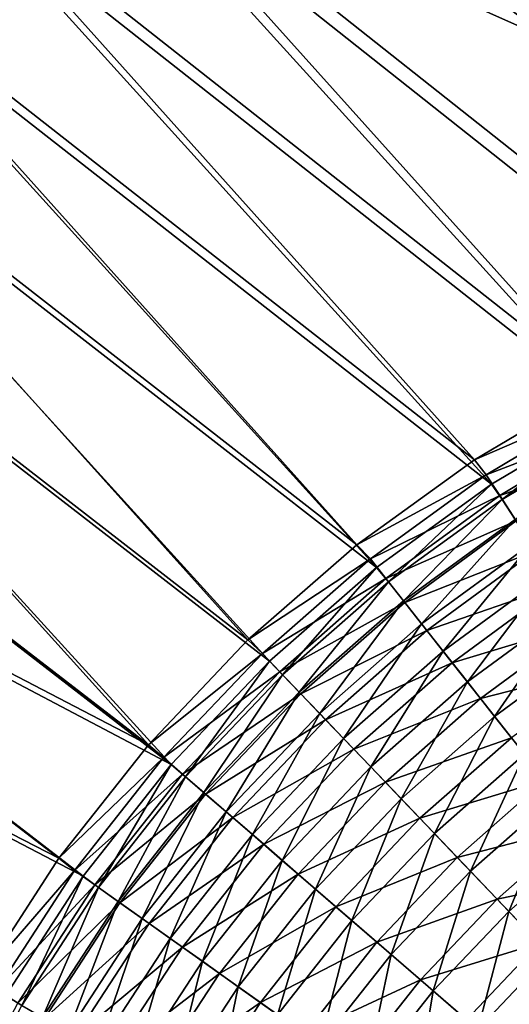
# Model space of a CAD drawing. Header units: metres. Extents: x 0 to 1400, y 0 to 700.
# Tile 11 of 40: x 165 to 212, y 484 to 580. Entities that reach past the tile are written whole.
import ezdxf

# ---------------------------------------------------------------- set-up
doc = ezdxf.new("R2010")
doc.units = ezdxf.units.M

msp = doc.modelspace()

# ---------------------------------------------------------------- linework, layer by layer
at = {"layer": 'None'}
for points in [[(198.520828, 606.367859, -8.123714), (184.811127, 602.715393, -7.998253), (216.084717, 577.903564, -169.935181)], [(198.520828, 606.367859, -8.123714), (216.084717, 577.903564, -169.935181), (229.282211, 581.722595, -168.093338)], [(184.811127, 602.715393, -7.998253), (171.594559, 597.813843, -7.890819), (216.084717, 577.903564, -169.935181)], [(170.902664, 600.151733, -10.890766), (221.08577, 544.182434, -338.123962), (157.989838, 593.912964, -10.801135)], [(215.43219, 580.533997, -171.680481), (233.845825, 550.239624, -337.40033), (170.902664, 600.151733, -10.890766)], [(233.845825, 550.239624, -337.40033), (221.08577, 544.182434, -338.123962), (170.902664, 600.151733, -10.890766)], [(158.934509, 591.695557, -7.801094), (222.462143, 541.636169, -337.470398), (171.594559, 597.813843, -7.890819)], [(222.462143, 541.636169, -337.470398), (234.907959, 547.543701, -336.77652), (171.594559, 597.813843, -7.890819)], [(171.594559, 597.813843, -7.890819), (234.907959, 547.543701, -336.77652), (216.084717, 577.903564, -169.935181)], [(157.989838, 593.912964, -10.801135), (208.918121, 536.987854, -338.695923), (145.783966, 586.505859, -10.731168)], [(221.08577, 544.182434, -338.123962), (208.918121, 536.987854, -338.695923), (157.989838, 593.912964, -10.801135)], [(146.968414, 584.43219, -7.73096), (210.588913, 534.598633, -338.017517), (158.934509, 591.695557, -7.801094)], [(210.588913, 534.598633, -338.017517), (222.462143, 541.636169, -337.470398), (158.934509, 591.695557, -7.801094)], [(145.783966, 586.505859, -10.731168), (197.492203, 528.719543, -339.107239), (134.337799, 577.963684, -10.680333)], [(208.918121, 536.987854, -338.695923), (197.492203, 528.719543, -339.107239), (145.783966, 586.505859, -10.731168)], [(135.746109, 576.054871, -7.680292), (199.396103, 526.487976, -338.412781), (146.968414, 584.43219, -7.73096)], [(199.396103, 526.487976, -338.412781), (210.588913, 534.598633, -338.017517), (146.968414, 584.43219, -7.73096)], [(134.337799, 577.963684, -10.680333), (186.907532, 519.449707, -339.354279), (123.796997, 568.395325, -10.649803)], [(197.492203, 528.719543, -339.107239), (186.907532, 519.449707, -339.354279), (134.337799, 577.963684, -10.680333)], [(125.411713, 566.671204, -7.64957), (188.986145, 517.373047, -338.651825), (135.746109, 576.054871, -7.680292)], [(188.986145, 517.373047, -338.651825), (199.396103, 526.487976, -338.412781), (135.746109, 576.054871, -7.680292)], [(123.796997, 568.395325, -10.649803), (177.232147, 509.2565, -339.436981), (114.230637, 557.870361, -10.639912)], [(186.907532, 519.449707, -339.354279), (177.232147, 509.2565, -339.436981), (123.796997, 568.395325, -10.649803)], [(116.034538, 556.350952, -7.63977), (179.454376, 507.333557, -338.732025), (125.411713, 566.671204, -7.64957)], [(179.454376, 507.333557, -338.732025), (188.986145, 517.373047, -338.651825), (125.411713, 566.671204, -7.64957)], [(177.232147, 509.2565, -339.436981), (105.720772, 546.481506, -10.649697), (114.230637, 557.870361, -10.639912)], [(179.454376, 507.333557, -338.732025), (116.034538, 556.350952, -7.63977), (107.692261, 545.182129, -7.649656)], [(168.5336, 498.217926, -339.355286), (98.33606, 534.321167, -10.680433), (105.720772, 546.481506, -10.649697)], [(177.232147, 509.2565, -339.436981), (168.5336, 498.217926, -339.355286), (105.720772, 546.481506, -10.649697)], [(170.887299, 496.459198, -338.652863), (107.692261, 545.182129, -7.649656), (100.454399, 533.258545, -7.680212)], [(170.887299, 496.459198, -338.652863), (179.454376, 507.333557, -338.732025), (107.692261, 545.182129, -7.649656)], [(221.08577, 544.182434, -338.123962), (222.012665, 542.659119, -344.866791), (208.918121, 536.987854, -338.695923)], [(222.012665, 542.659119, -344.866791), (210.073517, 535.532532, -345.386963), (208.918121, 536.987854, -338.695923)], [(222.012665, 542.659119, -344.866791), (223.109116, 540.545288, -351.453522), (210.073517, 535.532532, -345.386963)], [(222.462143, 541.636169, -337.470398), (210.588913, 534.598633, -338.017517), (211.621475, 533.132507, -344.46936)], [(223.33107, 540.118774, -343.967987), (222.462143, 541.636169, -337.470398), (211.621475, 533.132507, -344.46936)], [(223.109116, 540.545288, -351.453522), (211.379822, 533.50708, -351.924377), (210.073517, 535.532532, -345.386963)], [(223.109116, 540.545288, -351.453522), (224.457474, 537.945801, -357.827148), (211.379822, 533.50708, -351.924377)], [(223.33107, 540.118774, -343.967987), (211.621475, 533.132507, -344.46936), (212.880569, 531.180298, -350.770447)], [(224.457474, 537.945801, -357.827148), (212.97876, 531.02771, -358.247498), (211.379822, 533.50708, -351.924377)], [(208.918121, 536.987854, -338.695923), (210.073517, 535.532532, -345.386963), (197.492203, 528.719543, -339.107239)], [(210.073517, 535.532532, -345.386963), (198.801422, 527.33136, -345.763367), (197.492203, 528.719543, -339.107239)], [(210.073517, 535.532532, -345.386963), (211.379822, 533.50708, -351.924377), (198.801422, 527.33136, -345.763367)], [(168.5336, 498.217926, -339.355286), (160.879456, 486.412048, -339.109131), (98.33606, 534.321167, -10.680433)], [(210.588913, 534.598633, -338.017517), (199.396103, 526.487976, -338.412781), (200.566406, 525.091858, -344.832153)], [(211.621475, 533.132507, -344.46936), (210.588913, 534.598633, -338.017517), (200.566406, 525.091858, -344.832153)], [(163.361252, 484.848419, -338.414581), (170.887299, 496.459198, -338.652863), (100.454399, 533.258545, -7.680212)], [(211.379822, 533.50708, -351.924377), (200.306244, 525.422363, -352.264954), (198.801422, 527.33136, -345.763367)], [(211.379822, 533.50708, -351.924377), (212.97876, 531.02771, -358.247498), (200.306244, 525.422363, -352.264954)], [(211.621475, 533.132507, -344.46936), (200.566406, 525.091858, -344.832153), (202.016846, 523.251831, -351.098724)], [(212.880569, 531.180298, -350.770447), (211.621475, 533.132507, -344.46936), (202.016846, 523.251831, -351.098724)], [(212.97876, 531.02771, -358.247498), (202.142166, 523.093018, -358.551453), (200.306244, 525.422363, -352.264954)], [(212.880569, 531.180298, -350.770447), (202.016846, 523.251831, -351.098724), (203.786392, 521.006653, -357.15802)], [(212.97876, 531.02771, -358.247498), (214.859039, 528.111694, -364.302124), (202.142166, 523.093018, -358.551453)], [(214.421707, 528.790466, -356.865021), (212.880569, 531.180298, -350.770447), (203.786392, 521.006653, -357.15802)], [(197.492203, 528.719543, -339.107239), (198.801422, 527.33136, -345.763367), (186.907532, 519.449707, -339.354279)], [(214.859039, 528.111694, -364.302124), (204.29631, 520.359497, -364.569336), (202.142166, 523.093018, -358.551453)], [(214.421707, 528.790466, -356.865021), (203.786392, 521.006653, -357.15802), (205.862671, 518.371948, -362.958405)], [(214.859039, 528.111694, -364.302124), (217.008286, 524.778381, -370.037384), (204.29631, 520.359497, -364.569336)], [(216.234009, 525.979919, -362.700836), (214.421707, 528.790466, -356.865021), (205.862671, 518.371948, -362.958405)], [(198.801422, 527.33136, -345.763367), (188.302505, 518.129639, -345.992188), (186.907532, 519.449707, -339.354279)], [(198.801422, 527.33136, -345.763367), (200.306244, 525.422363, -352.264954), (188.302505, 518.129639, -345.992188)], [(199.396103, 526.487976, -338.412781), (188.986145, 517.373047, -338.651825), (190.27002, 516.069336, -345.052704)], [(200.566406, 525.091858, -344.832153), (199.396103, 526.487976, -338.412781), (190.27002, 516.069336, -345.052704)], [(200.306244, 525.422363, -352.264954), (189.990326, 516.36261, -352.471924), (188.302505, 518.129639, -345.992188)], [(200.306244, 525.422363, -352.264954), (202.142166, 523.093018, -358.551453), (189.990326, 516.36261, -352.471924)], [(200.566406, 525.091858, -344.832153), (190.27002, 516.069336, -345.052704), (191.896835, 514.366211, -351.298218)], [(202.016846, 523.251831, -351.098724), (200.566406, 525.091858, -344.832153), (191.896835, 514.366211, -351.298218)], [(216.234009, 525.979919, -362.700836), (205.862671, 518.371948, -362.958405), (208.232056, 515.365051, -368.451477)], [(218.305557, 522.76709, -368.22879), (216.234009, 525.979919, -362.700836), (208.232056, 515.365051, -368.451477)], [(217.008286, 524.778381, -370.037384), (206.754562, 517.239868, -370.268433), (204.29631, 520.359497, -364.569336)], [(217.008286, 524.778381, -370.037384), (219.409698, 521.053833, -375.415466), (206.754562, 517.239868, -370.268433)], [(202.016846, 523.251831, -351.098724), (191.896835, 514.366211, -351.298218), (193.877762, 512.292053, -357.335999)], [(203.786392, 521.006653, -357.15802), (202.016846, 523.251831, -351.098724), (193.877762, 512.292053, -357.335999)], [(202.142166, 523.093018, -358.551453), (192.045532, 514.210693, -358.736084), (189.990326, 516.36261, -352.471924)], [(202.142166, 523.093018, -358.551453), (204.29631, 520.359497, -364.569336), (192.045532, 514.210693, -358.736084)], [(218.305557, 522.76709, -368.22879), (208.232056, 515.365051, -368.451477), (210.876205, 512.009277, -373.60141)], [(220.620163, 519.177124, -373.412506), (218.305557, 522.76709, -368.22879), (210.876205, 512.009277, -373.60141)], [(204.29631, 520.359497, -364.569336), (194.453781, 511.688904, -364.731628), (192.045532, 514.210693, -358.736084)], [(203.786392, 521.006653, -357.15802), (193.877762, 512.292053, -357.335999), (196.198959, 509.861389, -363.114838)], [(204.29631, 520.359497, -364.569336), (206.754562, 517.239868, -370.268433), (194.453781, 511.688904, -364.731628)], [(205.862671, 518.371948, -362.958405), (203.786392, 521.006653, -357.15802), (196.198959, 509.861389, -363.114838)], [(219.409698, 521.053833, -375.415466), (209.497864, 513.75824, -375.61145), (206.754562, 517.239868, -370.268433)], [(219.409698, 521.053833, -375.415466), (222.045349, 516.96582, -380.401978), (209.497864, 513.75824, -375.61145)], [(186.907532, 519.449707, -339.354279), (188.302505, 518.129639, -345.992188), (177.232147, 509.2565, -339.436981)], [(205.862671, 518.371948, -362.958405), (196.198959, 509.861389, -363.114838), (198.845261, 507.090149, -368.5867)], [(208.232056, 515.365051, -368.451477), (205.862671, 518.371948, -362.958405), (198.845261, 507.090149, -368.5867)], [(220.620163, 519.177124, -373.412506), (210.876205, 512.009277, -373.60141), (213.775513, 508.329468, -378.375397)], [(188.302505, 518.129639, -345.992188), (178.682831, 508.001282, -346.06958), (177.232147, 509.2565, -339.436981)], [(188.302505, 518.129639, -345.992188), (189.990326, 516.36261, -352.471924), (178.682831, 508.001282, -346.06958)], [(188.986145, 517.373047, -338.651825), (179.454376, 507.333557, -338.732025), (180.836426, 506.137543, -345.127319)], [(190.27002, 516.069336, -345.052704), (188.986145, 517.373047, -338.651825), (180.836426, 506.137543, -345.127319)], [(206.754562, 517.239868, -370.268433), (197.199341, 508.813721, -370.408722), (194.453781, 511.688904, -364.731628)], [(206.754562, 517.239868, -370.268433), (209.497864, 513.75824, -375.61145), (197.199341, 508.813721, -370.408722)], [(222.045349, 516.96582, -380.401978), (212.50592, 509.94043, -380.564484), (209.497864, 513.75824, -375.61145)], [(189.990326, 516.36261, -352.471924), (180.533997, 506.399261, -352.541901), (178.682831, 508.001282, -346.06958)], [(189.990326, 516.36261, -352.471924), (192.045532, 514.210693, -358.736084), (180.533997, 506.399261, -352.541901)], [(190.27002, 516.069336, -345.052704), (180.836426, 506.137543, -345.127319), (182.620667, 504.593445, -351.365692)], [(191.896835, 514.366211, -351.298218), (190.27002, 516.069336, -345.052704), (182.620667, 504.593445, -351.365692)], [(208.232056, 515.365051, -368.451477), (198.845261, 507.090149, -368.5867), (201.796265, 503.999664, -373.716064)], [(210.876205, 512.009277, -373.60141), (208.232056, 515.365051, -368.451477), (201.796265, 503.999664, -373.716064)], [(192.045532, 514.210693, -358.736084), (182.786713, 504.449738, -358.798523), (180.533997, 506.399261, -352.541901)], [(191.896835, 514.366211, -351.298218), (182.620667, 504.593445, -351.365692), (184.791962, 502.714355, -357.396179)], [(192.045532, 514.210693, -358.736084), (194.453781, 511.688904, -364.731628), (182.786713, 504.449738, -358.798523)], [(193.877762, 512.292053, -357.335999), (191.896835, 514.366211, -351.298218), (184.791962, 502.714355, -357.396179)], [(209.497864, 513.75824, -375.61145), (200.261002, 505.607361, -375.730438), (197.199341, 508.813721, -370.408722)], [(209.497864, 513.75824, -375.61145), (212.50592, 509.94043, -380.564484), (200.261002, 505.607361, -375.730438)], [(194.453781, 511.688904, -364.731628), (185.425278, 502.16629, -364.786499), (182.786713, 504.449738, -358.798523)], [(193.877762, 512.292053, -357.335999), (184.791962, 502.714355, -357.396179), (187.335159, 500.513458, -363.167694)], [(194.453781, 511.688904, -364.731628), (197.199341, 508.813721, -370.408722), (185.425278, 502.16629, -364.786499)], [(196.198959, 509.861389, -363.114838), (193.877762, 512.292053, -357.335999), (187.335159, 500.513458, -363.167694)], [(210.876205, 512.009277, -373.60141), (201.796265, 503.999664, -373.716064), (205.030243, 500.612732, -378.470459)], [(213.775513, 508.329468, -378.375397), (210.876205, 512.009277, -373.60141), (205.030243, 500.612732, -378.470459)], [(196.198959, 509.861389, -363.114838), (187.335159, 500.513458, -363.167694), (190.233643, 498.005066, -368.632416)], [(198.845261, 507.090149, -368.5867), (196.198959, 509.861389, -363.114838), (190.233643, 498.005066, -368.632416)], [(212.50592, 509.94043, -380.564484), (203.616272, 502.093445, -380.663116), (200.261002, 505.607361, -375.730438)], [(212.50592, 509.94043, -380.564484), (215.758408, 505.812225, -385.093536), (203.616272, 502.093445, -380.663116)], [(177.232147, 509.2565, -339.436981), (178.682831, 508.001282, -346.06958), (168.5336, 498.217926, -339.355286)], [(197.199341, 508.813721, -370.408722), (188.432449, 499.563843, -370.456116), (185.425278, 502.16629, -364.786499)], [(197.199341, 508.813721, -370.408722), (200.261002, 505.607361, -375.730438), (188.432449, 499.563843, -370.456116)], [(178.682831, 508.001282, -346.06958), (170.040482, 497.02713, -345.993042), (168.5336, 498.217926, -339.355286)], [(178.682831, 508.001282, -346.06958), (180.533997, 506.399261, -352.541901), (170.040482, 497.02713, -345.993042)], [(213.775513, 508.329468, -378.375397), (205.030243, 500.612732, -378.470459), (208.525467, 496.952118, -382.817413)], [(216.910446, 504.350464, -382.740753), (213.775513, 508.329468, -378.375397), (208.525467, 496.952118, -382.817413)], [(179.454376, 507.333557, -338.732025), (170.887299, 496.459198, -338.652863), (172.361877, 495.375763, -345.053528)], [(180.836426, 506.137543, -345.127319), (179.454376, 507.333557, -338.732025), (172.361877, 495.375763, -345.053528)], [(198.845261, 507.090149, -368.5867), (190.233643, 498.005066, -368.632416), (193.465118, 495.208527, -373.754822)], [(201.796265, 503.999664, -373.716064), (198.845261, 507.090149, -368.5867), (193.465118, 495.208527, -373.754822)], [(180.533997, 506.399261, -352.541901), (172.031555, 495.610443, -352.472687), (170.040482, 497.02713, -345.993042)], [(180.533997, 506.399261, -352.541901), (182.786713, 504.449738, -358.798523), (172.031555, 495.610443, -352.472687)], [(180.836426, 506.137543, -345.127319), (172.361877, 495.375763, -345.053528), (174.280975, 494.010284, -351.298981)], [(182.620667, 504.593445, -351.365692), (180.836426, 506.137543, -345.127319), (174.280975, 494.010284, -351.298981)], [(200.261002, 505.607361, -375.730438), (191.785095, 496.662415, -375.77063), (188.432449, 499.563843, -370.456116)], [(200.261002, 505.607361, -375.730438), (203.616272, 502.093445, -380.663116), (191.785095, 496.662415, -375.77063)], [(215.758408, 505.812225, -385.093536), (207.242554, 498.295532, -385.173065), (203.616272, 502.093445, -380.663116)], [(215.758408, 505.812225, -385.093536), (219.234253, 501.400421, -389.16626), (207.242554, 498.295532, -385.173065)], [(182.786713, 504.449738, -358.798523), (174.456253, 493.885406, -358.736786), (172.031555, 495.610443, -352.472687)], [(182.620667, 504.593445, -351.365692), (174.280975, 494.010284, -351.298981), (176.618042, 492.347595, -357.336639)], [(182.786713, 504.449738, -358.798523), (185.425278, 502.16629, -364.786499), (174.456253, 493.885406, -358.736786)], [(184.791962, 502.714355, -357.396179), (182.620667, 504.593445, -351.365692), (176.618042, 492.347595, -357.336639)], [(201.796265, 503.999664, -373.716064), (193.465118, 495.208527, -373.754822), (197.005798, 492.144348, -378.502563)], [(205.030243, 500.612732, -378.470459), (201.796265, 503.999664, -373.716064), (197.005798, 492.144348, -378.502563)], [(208.525467, 496.952118, -382.817413), (212.259338, 493.041443, -386.726074), (216.910446, 504.350464, -382.740753)], [(212.259338, 493.041443, -386.726074), (220.260635, 500.098083, -386.66629), (216.910446, 504.350464, -382.740753)], [(185.425278, 502.16629, -364.786499), (177.297638, 491.864105, -364.732239), (174.456253, 493.885406, -358.736786)], [(184.791962, 502.714355, -357.396179), (176.618042, 492.347595, -357.336639), (179.356735, 490.399353, -363.115387)], [(185.425278, 502.16629, -364.786499), (188.432449, 499.563843, -370.456116), (177.297638, 491.864105, -364.732239)], [(187.335159, 500.513458, -363.167694), (184.791962, 502.714355, -357.396179), (179.356735, 490.399353, -363.115387)], [(203.616272, 502.093445, -380.663116), (195.458572, 493.483368, -380.696411), (191.785095, 496.662415, -375.77063)], [(203.616272, 502.093445, -380.663116), (207.242554, 498.295532, -385.173065), (195.458572, 493.483368, -380.696411)], [(219.234253, 501.400421, -389.16626), (211.116455, 494.238251, -389.228302), (207.242554, 498.295532, -385.173065)], [(219.234253, 501.400421, -389.16626), (222.909103, 496.73587, -392.756958), (211.116455, 494.238251, -389.228302)], [(187.335159, 500.513458, -363.167694), (179.356735, 490.399353, -363.115387), (182.479172, 488.178253, -368.587189)], [(190.233643, 498.005066, -368.632416), (187.335159, 500.513458, -363.167694), (182.479172, 488.178253, -368.587189)], [(205.030243, 500.612732, -378.470459), (197.005798, 492.144348, -378.502563), (200.831955, 488.83316, -382.843323)], [(208.525467, 496.952118, -382.817413), (205.030243, 500.612732, -378.470459), (200.831955, 488.83316, -382.843323)], [(188.432449, 499.563843, -370.456116), (180.537155, 489.559692, -370.409241), (177.297638, 491.864105, -364.732239)], [(188.432449, 499.563843, -370.456116), (191.785095, 496.662415, -375.77063), (180.537155, 489.559692, -370.409241)], [(212.259338, 493.041443, -386.726074), (216.205872, 488.90799, -390.171814), (220.260635, 500.098083, -386.66629)], [(207.242554, 498.295532, -385.173065), (199.428207, 490.047974, -385.199921), (195.458572, 493.483368, -380.696411)], [(207.242554, 498.295532, -385.173065), (211.116455, 494.238251, -389.228302), (199.428207, 490.047974, -385.199921)], [(168.5336, 498.217926, -339.355286), (170.040482, 497.02713, -345.993042), (160.879456, 486.412048, -339.109131)], [(190.233643, 498.005066, -368.632416), (182.479172, 488.178253, -368.587189), (185.961243, 485.701447, -373.716492)], [(193.465118, 495.208527, -373.754822), (190.233643, 498.005066, -368.632416), (185.961243, 485.701447, -373.716492)], [(170.040482, 497.02713, -345.993042), (162.441406, 485.315887, -345.765015), (160.879456, 486.412048, -339.109131)], [(170.040482, 497.02713, -345.993042), (172.031555, 495.610443, -352.472687), (162.441406, 485.315887, -345.765015)], [(170.887299, 496.459198, -338.652863), (163.361252, 484.848419, -338.414581), (164.911102, 483.890686, -344.83374)], [(172.361877, 495.375763, -345.053528), (170.887299, 496.459198, -338.652863), (164.911102, 483.890686, -344.83374)], [(191.785095, 496.662415, -375.77063), (184.149811, 486.990021, -375.730865), (180.537155, 489.559692, -370.409241)], [(191.785095, 496.662415, -375.77063), (195.458572, 493.483368, -380.696411), (184.149811, 486.990021, -375.730865)], [(200.831955, 488.83316, -382.843323), (204.9189, 485.296265, -386.746246), (208.525467, 496.952118, -382.817413)], [(204.9189, 485.296265, -386.746246), (212.259338, 493.041443, -386.726074), (208.525467, 496.952118, -382.817413)], [(222.909103, 496.73587, -392.756958), (215.210999, 489.949768, -392.803253), (211.116455, 494.238251, -389.228302)], [(172.031555, 495.610443, -352.472687), (164.546722, 484.100647, -352.266418), (162.441406, 485.315887, -345.765015)], [(172.031555, 495.610443, -352.472687), (174.456253, 493.885406, -358.736786), (164.546722, 484.100647, -352.266418)], [(172.361877, 495.375763, -345.053528), (164.911102, 483.890686, -344.83374), (166.940308, 482.71936, -351.100159)], [(174.280975, 494.010284, -351.298981), (172.361877, 495.375763, -345.053528), (166.940308, 482.71936, -351.100159)], [(193.465118, 495.208527, -373.754822), (185.961243, 485.701447, -373.716492), (189.777328, 482.987183, -378.470795)], [(197.005798, 492.144348, -378.502563), (193.465118, 495.208527, -373.754822), (189.777328, 482.987183, -378.470795)], [(174.456253, 493.885406, -358.736786), (167.115601, 482.618103, -358.552734), (164.546722, 484.100647, -352.266418)], [(174.280975, 494.010284, -351.298981), (166.940308, 482.71936, -351.100159), (169.416336, 481.290405, -357.159271)], [(174.456253, 493.885406, -358.736786), (177.297638, 491.864105, -364.732239), (167.115601, 482.618103, -358.552734)], [(176.618042, 492.347595, -357.336639), (174.280975, 494.010284, -351.298981), (169.416336, 481.290405, -357.159271)], [(195.458572, 493.483368, -380.696411), (188.108994, 484.17395, -380.663452), (184.149811, 486.990021, -375.730865)], [(195.458572, 493.483368, -380.696411), (199.428207, 490.047974, -385.199921), (188.108994, 484.17395, -380.663452)], [(211.116455, 494.238251, -389.228302), (203.668411, 486.378448, -389.249237), (199.428207, 490.047974, -385.199921)], [(211.116455, 494.238251, -389.228302), (215.210999, 489.949768, -392.803253), (203.668411, 486.378448, -389.249237)], [(204.9189, 485.296265, -386.746246), (209.238205, 481.558289, -390.186859), (212.259338, 493.041443, -386.726074)], [(209.238205, 481.558289, -390.186859), (216.205872, 488.90799, -390.171814), (212.259338, 493.041443, -386.726074)], [(177.297638, 491.864105, -364.732239), (170.130035, 480.878662, -364.570496), (167.115601, 482.618103, -358.552734)], [(176.618042, 492.347595, -357.336639), (169.416336, 481.290405, -357.159271), (172.321823, 479.613831, -362.959503)], [(177.297638, 491.864105, -364.732239), (180.537155, 489.559692, -370.409241), (170.130035, 480.878662, -364.570496)], [(179.356735, 490.399353, -363.115387), (176.618042, 492.347595, -357.336639), (172.321823, 479.613831, -362.959503)], [(197.005798, 492.144348, -378.502563), (189.777328, 482.987183, -378.470795), (193.901764, 480.05365, -382.817688)], [(200.831955, 488.83316, -382.843323), (197.005798, 492.144348, -378.502563), (193.901764, 480.05365, -382.817688)], [(179.356735, 490.399353, -363.115387), (172.321823, 479.613831, -362.959503), (175.637726, 477.700623, -368.452423)], [(182.479172, 488.178253, -368.587189), (179.356735, 490.399353, -363.115387), (175.637726, 477.700623, -368.452423)], [(199.428207, 490.047974, -385.199921), (192.388092, 481.130402, -385.17334), (188.108994, 484.17395, -380.663452)], [(199.428207, 490.047974, -385.199921), (203.668411, 486.378448, -389.249237), (192.388092, 481.130402, -385.17334)], [(215.210999, 489.949768, -392.803253), (208.149689, 482.500305, -392.818878), (203.668411, 486.378448, -389.249237)], [(208.149689, 482.500305, -392.818878), (215.210999, 489.949768, -392.803253), (217.713684, 474.223511, -398.423828)], [(180.537155, 489.559692, -370.409241), (173.570267, 478.893677, -370.269409), (170.130035, 480.878662, -364.570496)], [(180.537155, 489.559692, -370.409241), (184.149811, 486.990021, -375.730865), (173.570267, 478.893677, -370.269409)], [(200.831955, 488.83316, -382.843323), (193.901764, 480.05365, -382.817688), (198.307907, 476.919861, -386.726257)], [(204.9189, 485.296265, -386.746246), (200.831955, 488.83316, -382.843323), (198.307907, 476.919861, -386.726257)], [(216.205872, 488.90799, -390.171814), (209.238205, 481.558289, -390.186859), (218.456528, 473.580658, -395.589233)], [(182.479172, 488.178253, -368.587189), (175.637726, 477.700623, -368.452423), (179.338318, 475.565613, -373.602203)], [(185.961243, 485.701447, -373.716492), (182.479172, 488.178253, -368.587189), (179.338318, 475.565613, -373.602203)], [(184.149811, 486.990021, -375.730865), (177.409637, 476.678589, -375.612274), (173.570267, 478.893677, -370.269409)], [(184.149811, 486.990021, -375.730865), (188.108994, 484.17395, -380.663452), (177.409637, 476.678589, -375.612274)], [(203.668411, 486.378448, -389.249237), (196.959457, 477.879089, -389.228516), (192.388092, 481.130402, -385.17334)], [(203.668411, 486.378448, -389.249237), (208.149689, 482.500305, -392.818878), (196.959457, 477.879089, -389.228516)], [(164.911102, 483.890686, -344.83374), (163.361252, 484.848419, -338.414581), (158.540863, 471.795746, -344.471558)], [(185.961243, 485.701447, -373.716492), (179.338318, 475.565613, -373.602203), (183.39621, 473.224548, -378.376038)], [(189.777328, 482.987183, -378.470795), (185.961243, 485.701447, -373.716492), (183.39621, 473.224548, -378.376038)], [(202.965057, 473.607574, -390.171967), (204.9189, 485.296265, -386.746246), (198.307907, 476.919861, -386.726257)], [(209.238205, 481.558289, -390.186859), (204.9189, 485.296265, -386.746246), (202.965057, 473.607574, -390.171967)], [(164.546722, 484.100647, -352.266418), (167.115601, 482.618103, -358.552734), (158.13559, 471.981049, -351.926422)], [(188.108994, 484.17395, -380.663452), (181.61969, 474.249756, -380.565155), (177.409637, 476.678589, -375.612274)], [(188.108994, 484.17395, -380.663452), (192.388092, 481.130402, -385.17334), (181.61969, 474.249756, -380.565155)]]:
    msp.add_3dface(points, dxfattribs=at)

doc.saveas('drawing.dxf')
